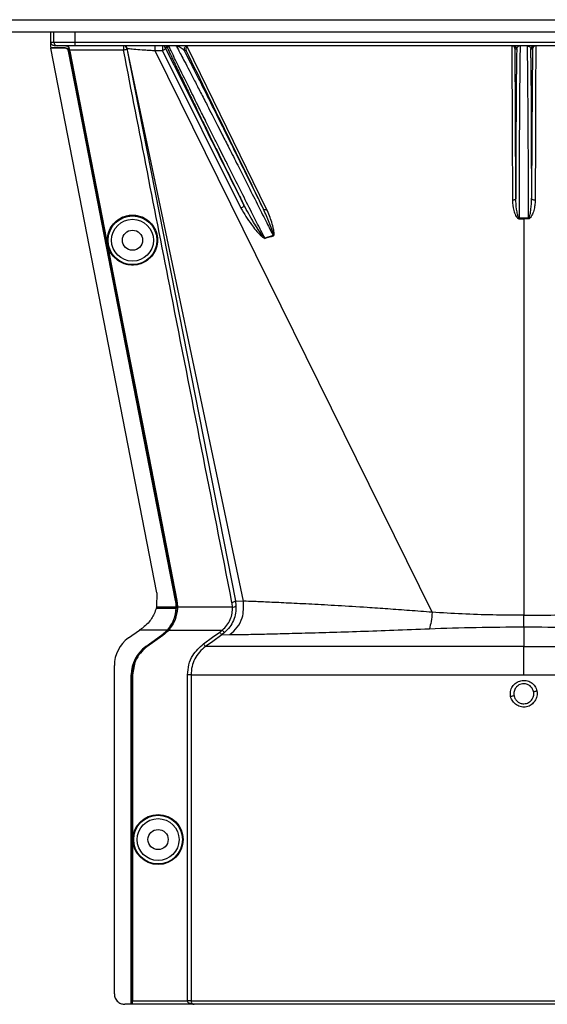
# Model space of a CAD drawing. Header units: inches. Extents: x -3977 to 448, y -4288 to 2176.
# Tile 56 of 206: x -1071 to -996, y -4288 to -4146. Entities that reach past the tile are written whole.
import ezdxf

# ---------------------------------------------------------------- set-up
doc = ezdxf.new("R2010")
doc.units = ezdxf.units.IN
doc.header["$MEASUREMENT"] = 0

msp = doc.modelspace()

# ---------------------------------------------------------------- linework, layer by layer
at = {"color": 7, "linetype": 'Continuous', "lineweight": 25}
for p, q in [((-1533.978, -4146.005), (-251.478, -4146.005)), ((-1533.978, -4147.755), (-251.478, -4147.755))]:
    msp.add_line(p, q, dxfattribs=at)
at = {"color": 1, "linetype": 'Continuous', "lineweight": 25}
for p, q in [((-1066.978, -4148.943), (-1066.978, -4147.755)), ((-1066.549, -4149.255), (-1066.549, -4147.755)), ((-1063.549, -4147.755), (-1063.549, -4149.255)), ((-1067, -4150.099), (-1066.964, -4150.055)), ((-1051.743, -4228.497), (-1067, -4150.099)), ((-1064.969, -4150.099), (-1067, -4150.099)), ((-1066.978, -4149.255), (-1066.549, -4149.255)), ((-1064.946, -4150.055), (-1066.964, -4150.055)), ((-1066.549, -4149.255), (-1063.549, -4149.255)), ((-1066.049, -4149.755), (-1066.478, -4149.755)), ((-1063.549, -4149.755), (-1066.049, -4149.755)), ((-1064.969, -4150.099), (-1064.946, -4150.055)), ((-1064.46, -4150.457), (-1064.483, -4150.501)), ((-1064.354, -4150.159), (-1064.4, -4150.159)), ((-1056.54, -4150.413), (-1064.305, -4150.413)), ((-1063.549, -4149.255), (-934.407, -4149.255)), ((-1063.549, -4149.255), (-1063.549, -4149.755)), ((-934.407, -4149.755), (-1063.549, -4149.755)), ((-1056.54, -4149.755), (-1056.54, -4150.413)), ((-1056.049, -4150.159), (-1040.46, -4229.676)), ((-1039.275, -4229.727), (-1056.015, -4150.152)), ((-1050.244, -4150.034), (-1050.511, -4150.034)), ((-1050.244, -4150.034), (-1050.052, -4149.79)), ((-1035.961, -4173.283), (-1047.389, -4149.863)), ((-999.99, -4150.255), (-1000.215, -4150.255)), ((-997.74, -4150.255), (-997.965, -4150.255)), ((-1064.447, -4150.525), (-1064.329, -4150.525)), ((-1064.285, -4150.517), (-1064.329, -4150.525)), ((-1012.158, -4231.32), (-1051.974, -4150.486)), ((-1050.959, -4150.486), (-1039.666, -4173.152)), ((-1047.534, -4150.476), (-1047.773, -4150.476)), ((-999.609, -4174.579), (-999.614, -4169.755)), ((-998.342, -4169.755), (-998.347, -4174.579)), ((-1059.624, -4174.459), (-1059.667, -4174.467)), ((-998.978, -4174.697), (-998.978, -4174.578)), ((-998.978, -4174.697), (-998.978, -4231.754)), ((-1035.022, -4177.084), (-1036.227, -4177.448)), ((-1058.069, -4182.448), (-1058.112, -4182.456)), ((-1051.744, -4228.497), (-1051.791, -4230.537)), ((-1049.085, -4229.625), (-1049.055, -4229.619)), ((-1048.892, -4229.617), (-1048.935, -4229.625)), ((-1040.46, -4229.676), (-1040.373, -4230.385)), ((-1040.46, -4229.676), (-1039.275, -4229.727)), ((-1051.835, -4230.715), (-1051.423, -4230.715)), ((-1051.791, -4230.537), (-1051.796, -4230.557)), ((-1051.796, -4230.557), (-1051.454, -4230.557)), ((-1051.454, -4230.557), (-1048.993, -4230.557)), ((-1051.423, -4230.715), (-1048.995, -4230.715)), ((-1048.964, -4230.715), (-1048.962, -4230.557)), ((-1048.845, -4230.715), (-1048.964, -4230.715)), ((-1048.801, -4230.717), (-1048.845, -4230.715)), ((-1048.799, -4230.557), (-1040.872, -4230.557)), ((-1050.097, -4233.879), (-1049.234, -4232.395)), ((-998.978, -4233.422), (-998.978, -4231.754)), ((-1055.833, -4235.018), (-1054.25, -4233.879)), ((-1050.247, -4233.879), (-1054.25, -4233.879)), ((-1050.247, -4233.879), (-1050.224, -4233.899)), ((-1050.206, -4233.879), (-1050.097, -4233.879)), ((-1050.064, -4233.908), (-1050.097, -4233.879)), ((-1050.039, -4233.879), (-1042.335, -4233.879)), ((-1042.003, -4234.252), (-1042.335, -4233.879)), ((-998.978, -4233.422), (-998.978, -4236.259)), ((-1053.347, -4236.259), (-1051.066, -4234.618)), ((-1053.329, -4236.284), (-1051.048, -4234.643)), ((-1053.197, -4236.259), (-1050.916, -4234.618)), ((-1050.89, -4234.653), (-1053.171, -4236.294)), ((-1051.048, -4234.643), (-1051.066, -4234.618)), ((-1050.89, -4234.653), (-1050.916, -4234.618)), ((-1042.003, -4234.252), (-1042.412, -4234.58)), ((-1042.412, -4234.58), (-1041.241, -4234.537)), ((-1053.347, -4236.259), (-1053.329, -4236.284)), ((-1053.171, -4236.294), (-1053.197, -4236.259)), ((-998.978, -4240.318), (-998.978, -4236.259)), ((-1057.867, -4286.256), (-1057.867, -4238.987)), ((-1055.427, -4287.756), (-1055.427, -4240.318)), ((-1055.396, -4240.318), (-1055.427, -4240.318)), ((-1055.396, -4287.756), (-1055.396, -4240.318)), ((-1055.277, -4287.756), (-1055.277, -4240.318)), ((-1055.277, -4240.318), (-1055.233, -4240.318)), ((-1055.233, -4240.318), (-1055.233, -4287.256)), ((-1047.335, -4287.256), (-1047.335, -4240.318)), ((-1046.836, -4240.318), (-1046.836, -4287.256)), ((-1055.427, -4287.756), (-1056.367, -4287.756)), ((-1055.396, -4287.756), (-1055.427, -4287.756)), ((-1055.277, -4287.756), (-1055.396, -4287.756)), ((-1055.277, -4287.756), (-1055.242, -4287.756)), ((-1046.386, -4287.756), (-1055.242, -4287.756)), ((-1055.233, -4287.256), (-1047.335, -4287.256)), ((-1046.836, -4287.256), (-1047.335, -4287.256)), ((-1046.836, -4287.256), (-951.119, -4287.256)), ((-951.619, -4287.756), (-1046.386, -4287.756))]:
    msp.add_line(p, q, dxfattribs=at)
at = {"color": 1, "linetype": 'Continuous', "lineweight": 25, "flags": 128}
for points in [[(-1064.305, -4150.413), (-1064.294, -4150.471), (-1064.285, -4150.517)], [(-1056.049, -4150.159), (-1056.054, -4150.192), (-1056.078, -4150.227), (-1056.121, -4150.264), (-1056.182, -4150.3), (-1056.258, -4150.335), (-1056.345, -4150.366), (-1056.441, -4150.392), (-1056.54, -4150.413)], [(-1000.719, -4149.755), (-1000.659, -4162.213), (-1000.613, -4172.001)], [(-1000.113, -4171.762), (-1000.17, -4159.718), (-1000.215, -4150.255)], [(-997.74, -4150.255), (-997.798, -4162.299), (-997.843, -4171.762)], [(-997.237, -4149.755), (-997.269, -4156.493), (-997.299, -4162.835), (-997.343, -4172.001)], [(-1049.085, -4229.625), (-1057.706, -4185.315), (-1064.483, -4150.501)], [(-1049.055, -4229.619), (-1057.672, -4185.326), (-1064.447, -4150.525)], [(-1059.667, -4174.467), (-1062.277, -4161.06), (-1064.329, -4150.525)], [(-1064.285, -4150.517), (-1061.674, -4163.924), (-1059.624, -4174.459)], [(-1050.959, -4150.486), (-1051.527, -4150.486), (-1051.778, -4150.486), (-1051.888, -4150.486), (-1051.936, -4150.486), (-1051.957, -4150.486), (-1051.967, -4150.486), (-1051.971, -4150.486), (-1051.973, -4150.486), (-1051.974, -4150.486), (-1051.974, -4150.486), (-1051.974, -4150.486)], [(-1039.23, -4172.704), (-1039.221, -4172.75), (-1039.233, -4172.805), (-1039.267, -4172.866), (-1039.32, -4172.929), (-1039.391, -4172.993), (-1039.474, -4173.053), (-1039.568, -4173.106), (-1039.666, -4173.152)], [(-1000.113, -4171.762), (-1000.123, -4171.809), (-1000.152, -4171.853), (-1000.199, -4171.895), (-1000.261, -4171.931), (-1000.336, -4171.96), (-1000.422, -4171.983), (-1000.516, -4171.996), (-1000.613, -4172.001)], [(-997.343, -4172.001), (-997.44, -4171.996), (-997.533, -4171.983), (-997.619, -4171.96), (-997.695, -4171.931), (-997.757, -4171.895), (-997.804, -4171.853), (-997.832, -4171.809), (-997.843, -4171.762)], [(-1058.112, -4182.456), (-1058.983, -4177.983), (-1059.667, -4174.467)], [(-1059.624, -4174.459), (-1058.753, -4178.933), (-1058.069, -4182.448)], [(-1036.42, -4173.275), (-1036.397, -4173.304), (-1036.361, -4173.326), (-1036.313, -4173.34), (-1036.256, -4173.346), (-1036.189, -4173.342), (-1036.117, -4173.331), (-1036.04, -4173.311), (-1035.961, -4173.283)], [(-999.609, -4174.579), (-999.609, -4174.594), (-999.609, -4174.609), (-999.609, -4174.624), (-999.609, -4174.639), (-999.609, -4174.654), (-999.609, -4174.669), (-999.609, -4174.683), (-999.609, -4174.697)], [(-998.347, -4174.697), (-998.347, -4174.683), (-998.347, -4174.669), (-998.347, -4174.654), (-998.347, -4174.639), (-998.347, -4174.624), (-998.347, -4174.609), (-998.347, -4174.594), (-998.347, -4174.579)], [(-1048.935, -4229.625), (-1050.241, -4222.912), (-1051.33, -4217.312), (-1052.203, -4212.825), (-1052.716, -4210.19), (-1053.106, -4208.181), (-1053.376, -4206.798), (-1053.497, -4206.171), (-1053.517, -4206.069), (-1053.521, -4206.047), (-1053.522, -4206.042), (-1053.523, -4206.041), (-1053.523, -4206.041), (-1053.523, -4206.041), (-1053.523, -4206.041), (-1053.523, -4206.042), (-1053.523, -4206.042), (-1053.523, -4206.042), (-1053.523, -4206.041), (-1053.523, -4206.041), (-1053.523, -4206.04), (-1058.112, -4182.456)], [(-1058.069, -4182.448), (-1052.929, -4208.862), (-1048.892, -4229.617)], [(-1048.993, -4230.557), (-1048.976, -4230.557), (-1048.962, -4230.557)], [(-1045.043, -4235.853), (-1043.733, -4234.913), (-1042.703, -4234.174)], [(-1042.412, -4234.58), (-1043.705, -4235.508), (-1044.751, -4236.259)]]:
    msp.add_lwpolyline(points, dxfattribs=at)
at = {"color": 1, "linetype": 'Continuous', "lineweight": 25}
for centre, radius in [((-1055.257, -4177.755), 3.509), ((-1055.257, -4177.755), 3.012), ((-1055.257, -4177.755), 1.45), ((-1051.577, -4264.037), 3.605), ((-1051.577, -4264.037), 3.509), ((-1051.577, -4264.037), 3.012), ((-1051.577, -4264.037), 1.45)]:
    msp.add_circle(centre, radius, dxfattribs=at)
for centre, radius, start, end in [((-1066.049, -4149.255), 0.5, 179.99961, 269.99961), ((-1056.54, -4150.255), 0.5, 11.04681, 89.99999), ((-1056.504, -4150.255), 0.5, 11.83666, 89.99987), ((-1137.98, -4150.242), 86.006, 359.83787, 0.32474), ((-1050.96, -4150.255), 0.5, 26.22003, 89.9994), ((-1050.693, -4150.255), 0.5, 26.22003, 89.9994), ((-1047.325, -4150.255), 0.5, 90.00215, 206.22215), ((-1000.49, -4150.255), 0.5, 359.99891, 89.99891), ((-997.465, -4150.255), 0.5, 90.00109, 180.00109), ((-1031.232, -4175.962), 3.952, 196.4795, 197.15605), ((-1033.568, -4176.373), 2.868, 202.02204, 202.7694), ((-1040.798, -4229.962), 0.599, 262.9578, 315.17479), ((-1052.977, -4238.987), 4.89, 125.73216, 180), ((-1050.427, -4240.318), 5, 125.73216, 180), ((-995.29, -4269.019), 26.168, 101.21699, 102.30669), ((-1002.665, -4217.072), 26.17, 281.2161, 282.30574)]:
    msp.add_arc(centre, radius, start, end, dxfattribs=at)
msp.add_ellipse((-1048.949, -4232.107), major_axis=(0.033, 4.773), ratio=0.0122176, start_param=1.2402323, end_param=1.2750713, dxfattribs=at)
for points, knots in [([(-1066.979, -4149.975), (-1066.979, -4149.784), (-1066.979, -4149.442), (-1066.978, -4149.096), (-1066.978, -4148.943)], [0, 0, 0, 0, 0.5600002, 1, 1, 1, 1]), ([(-1066.978, -4149.255), (-1066.978, -4149.197), (-1066.978, -4149.093), (-1066.978, -4148.989), (-1066.978, -4148.943)], [0, 0, 0, 0, 0.56, 1, 1, 1, 1]), ([(-1066.964, -4150.055), (-1066.967, -4150.04), (-1066.972, -4150.014), (-1066.977, -4149.987), (-1066.979, -4149.975)], [0, 0, 0, 0, 0.5600503, 1, 1, 1, 1]), ([(-1066.478, -4149.755), (-1066.544, -4149.747), (-1066.675, -4149.732), (-1066.84, -4149.616), (-1066.956, -4149.452), (-1066.971, -4149.32), (-1066.978, -4149.255)], [0, 0, 0, 0, 0.2496967, 0.4995665, 0.7494688, 1, 1, 1, 1]), ([(-1064.483, -4150.501), (-1064.499, -4150.448), (-1064.531, -4150.341), (-1064.644, -4150.21), (-1064.794, -4150.117), (-1064.911, -4150.105), (-1064.969, -4150.099)], [0, 0, 0, 0, 0.2502285, 0.5002059, 0.7500489, 1, 1, 1, 1]), ([(-1064.946, -4150.055), (-1064.889, -4150.061), (-1064.773, -4150.073), (-1064.622, -4150.165), (-1064.508, -4150.296), (-1064.476, -4150.403), (-1064.46, -4150.457)], [0, 0, 0, 0, 0.2497249, 0.4995328, 0.7494538, 1, 1, 1, 1]), ([(-1064.4, -4150.159), (-1064.416, -4150.104), (-1064.449, -4149.995), (-1064.564, -4149.864), (-1064.716, -4149.772), (-1064.832, -4149.761), (-1064.889, -4149.755)], [0, 0, 0, 0, 0.2501622, 0.5001995, 0.7502187, 1, 1, 1, 1]), ([(-1064.833, -4149.755), (-1064.775, -4149.761), (-1064.677, -4149.771), (-1064.531, -4149.851), (-1064.435, -4149.953), (-1064.376, -4150.069), (-1064.361, -4150.13), (-1064.354, -4150.159)], [0, 0, 0, 0, 0.2952655, 0.499489, 0.7741461, 0.8923526, 1, 1, 1, 1]), ([(-1064.447, -4150.525), (-1064.45, -4150.512), (-1064.454, -4150.49), (-1064.458, -4150.467), (-1064.46, -4150.457)], [0, 0, 0, 0, 0.559863, 1, 1, 1, 1]), ([(-1064.329, -4150.525), (-1064.342, -4150.457), (-1064.365, -4150.336), (-1064.389, -4150.213), (-1064.4, -4150.159)], [0, 0, 0, 0, 0.5599999, 1, 1, 1, 1]), ([(-1040.951, -4229.919), (-1043.869, -4215.079), (-1049.079, -4188.58), (-1054.26, -4162.075), (-1056.54, -4150.413)], [0, 0, 0, 0, 0.56, 1, 1, 1, 1]), ([(-1056.015, -4150.152), (-1056.024, -4150.154), (-1056.041, -4150.157), (-1056.047, -4150.158), (-1056.049, -4150.159)], [0, 0, 0, 0, 0.56, 1, 1, 1, 1]), ([(-1051.974, -4150.485), (-1052.238, -4150.472), (-1052.765, -4150.445), (-1053.762, -4150.38), (-1054.861, -4150.294), (-1055.617, -4150.221), (-1055.959, -4150.176), (-1055.996, -4150.16), (-1056.015, -4150.152)], [0, 0, 0, 0, 0.1258133, 0.2512249, 0.5016288, 0.7514924, 0.8762858, 1, 1, 1, 1]), ([(-1050.96, -4149.755), (-1050.96, -4149.762), (-1050.959, -4149.777), (-1050.959, -4149.893), (-1050.959, -4150.058), (-1050.959, -4150.189), (-1050.959, -4150.255)], [0, 0, 0, 0, 0.25000021, 0.50000033, 0.75000029, 1, 1, 1, 1]), ([(-1050.511, -4150.034), (-1050.506, -4150.055), (-1050.495, -4150.101), (-1050.54, -4150.194), (-1050.638, -4150.301), (-1050.786, -4150.409), (-1050.903, -4150.461), (-1050.959, -4150.486)], [0, 0, 0, 0, 0.174139, 0.3653965, 0.5645532, 0.7930759, 1, 1, 1, 1]), ([(-1050.959, -4150.255), (-1050.959, -4150.295), (-1050.959, -4150.375), (-1050.959, -4150.449), (-1050.959, -4150.486)], [0, 0, 0, 0, 0.4999999, 1, 1, 1, 1]), ([(-1039.23, -4172.704), (-1041.335, -4168.472), (-1045.095, -4160.917), (-1048.856, -4153.359), (-1050.511, -4150.034)], [0, 0, 0, 0, 0.56, 1, 1, 1, 1]), ([(-1050.244, -4150.034), (-1050.227, -4150.071), (-1050.172, -4150.193), (-1050.035, -4150.492), (-1049.861, -4150.865), (-1049.712, -4151.183), (-1049.653, -4151.309), (-1049.627, -4151.363), (-1049.608, -4151.403), (-1049.556, -4151.513), (-1049.369, -4151.909), (-1049.029, -4152.623), (-1048.576, -4153.572), (-1048.139, -4154.479), (-1047.714, -4155.361), (-1047.258, -4156.305), (-1046.772, -4157.308), (-1046.072, -4158.751), (-1045.19, -4160.562), (-1044.081, -4162.835), (-1042.901, -4165.243), (-1041.609, -4167.875), (-1040.358, -4170.418), (-1039.572, -4172.009), (-1039.23, -4172.704)], [0, 0, 0, 0, 0.014757, 0.0478881, 0.09956, 0.1174896, 0.124602, 0.1285799, 0.1298545, 0.1335764, 0.1531742, 0.2152126, 0.2706344, 0.3126993, 0.3548663, 0.397643, 0.4410421, 0.4847167, 0.576174, 0.6525939, 0.7371538, 0.8343324, 0.9277268, 1, 1, 1, 1]), ([(-1036.227, -4177.448), (-1036.519, -4176.876), (-1037.195, -4175.554), (-1038.382, -4173.22), (-1039.779, -4170.443), (-1041.064, -4167.894), (-1042.072, -4165.889), (-1042.827, -4164.391), (-1043.698, -4162.655), (-1044.674, -4160.704), (-1045.621, -4158.81), (-1046.39, -4157.262), (-1047.024, -4155.981), (-1047.943, -4154.12), (-1048.792, -4152.399), (-1049.442, -4151.05), (-1049.922, -4150.033), (-1049.984, -4149.866), (-1050.025, -4149.755)], [0, 0, 0, 0, 0.0484054, 0.1119338, 0.1905795, 0.2707414, 0.315036, 0.3521903, 0.39301, 0.4589582, 0.5187112, 0.5631748, 0.6062307, 0.647906, 0.7647021, 0.8250791, 0.8843307, 1, 1, 1, 1]), ([(-1049.005, -4149.755), (-1048.933, -4149.864), (-1048.824, -4150.03), (-1048.294, -4151.022), (-1047.773, -4152.011), (-1047.116, -4153.267), (-1046.342, -4154.765), (-1045.467, -4156.465), (-1044.611, -4158.131), (-1043.792, -4159.735), (-1043.067, -4161.158), (-1042.262, -4162.741), (-1041.291, -4164.637), (-1040.033, -4167.125), (-1038.605, -4169.957), (-1037.208, -4172.74), (-1036.019, -4175.103), (-1035.329, -4176.474), (-1035.022, -4177.084)], [0, 0, 0, 0, 0.1159256, 0.1754976, 0.2335851, 0.2933115, 0.3557569, 0.4161326, 0.476685, 0.5197234, 0.5649044, 0.6032715, 0.6563301, 0.724324, 0.8067794, 0.8840466, 0.9484539, 1, 1, 1, 1]), ([(-1048.853, -4149.803), (-1048.703, -4149.831), (-1048.358, -4149.897), (-1047.984, -4150.267), (-1047.773, -4150.476)], [0, 0, 0, 0, 0.4352329, 1, 1, 1, 1]), ([(-1047.389, -4149.863), (-1047.411, -4149.883), (-1047.458, -4149.924), (-1047.533, -4150.029), (-1047.607, -4150.233), (-1047.563, -4150.378), (-1047.534, -4150.476)], [0, 0, 0, 0, 0.0912546, 0.1969228, 0.4606851, 1, 1, 1, 1]), ([(-1000.215, -4150.255), (-1000.232, -4150.154), (-1000.258, -4150), (-1000.426, -4149.838), (-1000.562, -4149.777), (-1000.652, -4149.758), (-1000.697, -4149.756), (-1000.719, -4149.755)], [0, 0, 0, 0, 0.49845834, 0.75756171, 0.88541934, 0.9445617, 1, 1, 1, 1]), ([(-999.99, -4150.255), (-999.996, -4150.491), (-1000.004, -4150.806), (-1000.012, -4151.242), (-1000.015, -4151.402), (-1000.016, -4151.466), (-1000.016, -4151.498), (-1000.019, -4151.643), (-1000.023, -4151.923), (-1000.03, -4152.364), (-1000.036, -4152.836), (-1000.043, -4153.362), (-1000.05, -4154.066), (-1000.06, -4155.019), (-1000.069, -4156.166), (-1000.078, -4157.355), (-1000.086, -4158.767), (-1000.094, -4160.364), (-1000.102, -4162.231), (-1000.107, -4163.897), (-1000.111, -4165.731), (-1000.113, -4167.674), (-1000.114, -4169.775), (-1000.114, -4171.143), (-1000.113, -4171.762)], [0, 0, 0, 0, 0.0761575, 0.1016284, 0.111208, 0.1152086, 0.1170115, 0.118683, 0.1496828, 0.1806763, 0.2116646, 0.2426482, 0.2783383, 0.3345591, 0.3970675, 0.4493277, 0.5000567, 0.5835179, 0.647969, 0.7209432, 0.7733906, 0.8519719, 0.9329312, 1, 1, 1, 1]), ([(-999.99, -4150.255), (-999.98, -4150.195), (-999.953, -4150.04), (-999.815, -4149.871), (-999.684, -4149.812), (-999.625, -4149.786)], [0, 0, 0, 0, 0.2587254, 0.6664613, 1, 1, 1, 1]), ([(-999.614, -4169.755), (-999.607, -4168.446), (-999.592, -4165.828), (-999.569, -4162.052), (-999.547, -4158.572), (-999.525, -4155.522), (-999.502, -4153.015), (-999.48, -4151.171), (-999.459, -4150.028), (-999.445, -4149.883), (-999.439, -4149.817)], [0, 0, 0, 0, 0.1275781, 0.2551562, 0.3827344, 0.5103125, 0.6378906, 0.7654687, 0.8930469, 1, 1, 1, 1]), ([(-998.521, -4149.755), (-998.393, -4149.776), (-998.263, -4149.797), (-998.144, -4149.891), (-998.095, -4149.937), (-998.039, -4150.013), (-997.984, -4150.128), (-997.973, -4150.206), (-997.965, -4150.255)], [0, 0, 0, 0, 0.50004767, 0.50720093, 0.57014383, 0.74996458, 0.84220889, 1, 1, 1, 1]), ([(-997.843, -4171.762), (-997.842, -4171.494), (-997.842, -4170.953), (-997.842, -4170.135), (-997.842, -4169.305), (-997.842, -4167.994), (-997.844, -4166.722), (-997.845, -4165.658), (-997.846, -4165.304), (-997.846, -4165.171), (-997.846, -4165.109), (-997.847, -4164.696), (-997.849, -4163.921), (-997.852, -4162.797), (-997.856, -4161.827), (-997.859, -4160.871), (-997.864, -4159.8), (-997.871, -4158.418), (-997.881, -4156.862), (-997.893, -4155.317), (-997.906, -4153.969), (-997.919, -4152.891), (-997.93, -4152.08), (-997.94, -4151.463), (-997.951, -4150.833), (-997.96, -4150.482), (-997.965, -4150.255)], [0, 0, 0, 0, 0.0291029, 0.0585874, 0.0884534, 0.1187003, 0.200319, 0.226391, 0.2357378, 0.2394886, 0.2411333, 0.2426244, 0.2852067, 0.3277793, 0.3703436, 0.3976809, 0.440912, 0.5000321, 0.5714647, 0.6482835, 0.7232604, 0.7871381, 0.8416752, 0.8865609, 0.9267815, 1, 1, 1, 1]), ([(-997.237, -4149.755), (-997.255, -4149.755), (-997.292, -4149.757), (-997.369, -4149.771), (-997.464, -4149.806), (-997.564, -4149.872), (-997.702, -4150.019), (-997.724, -4150.153), (-997.74, -4150.255)], [0, 0, 0, 0, 0.0458089, 0.0943591, 0.2045802, 0.3389168, 0.5017016, 1, 1, 1, 1]), ([(-1036.42, -4173.275), (-1036.899, -4172.301), (-1037.924, -4170.213), (-1039.459, -4167.1), (-1040.941, -4164.103), (-1042.434, -4161.093), (-1043.901, -4158.147), (-1045.161, -4155.629), (-1046.228, -4153.508), (-1047.101, -4151.783), (-1047.562, -4150.887), (-1047.773, -4150.476)], [0, 0, 0, 0, 0.1075139, 0.2303747, 0.3399795, 0.4407806, 0.5761129, 0.698189, 0.7797257, 0.8989882, 1, 1, 1, 1]), ([(-1047.534, -4150.476), (-1045.459, -4154.733), (-1041.753, -4162.334), (-1038.05, -4169.932), (-1036.42, -4173.275)], [0, 0, 0, 0, 0.56, 1, 1, 1, 1]), ([(-1039.666, -4173.152), (-1039.183, -4173.943), (-1038.35, -4175.308), (-1037.218, -4176.697), (-1036.544, -4177.323), (-1036.332, -4177.453), (-1036.254, -4177.482), (-1036.227, -4177.485), (-1036.217, -4177.483), (-1036.213, -4177.483)], [0, 0, 0, 0, 0.5029861, 0.8674561, 0.9562554, 0.986531, 0.994753, 0.9981691, 1, 1, 1, 1]), ([(-1036.227, -4177.448), (-1036.229, -4177.448), (-1036.233, -4177.449), (-1036.243, -4177.449), (-1036.26, -4177.444), (-1036.345, -4177.384), (-1036.445, -4177.252), (-1036.615, -4177.032), (-1036.856, -4176.687), (-1037.275, -4176.059), (-1038.123, -4174.736), (-1038.775, -4173.539), (-1039.23, -4172.704)], [0, 0, 0, 0, 0.0010741, 0.0021709, 0.0045573, 0.0104098, 0.0556879, 0.0929528, 0.1604429, 0.2818086, 0.4986546, 1, 1, 1, 1]), ([(-1000.613, -4172.001), (-1000.573, -4172.492), (-1000.514, -4173.231), (-1000.225, -4174.066), (-999.996, -4174.447), (-999.817, -4174.651), (-999.677, -4174.682), (-999.609, -4174.697)], [0, 0, 0, 0, 0.4983599, 0.7494053, 0.8749278, 0.9384803, 1, 1, 1, 1]), ([(-999.609, -4174.579), (-999.618, -4174.578), (-999.637, -4174.576), (-999.673, -4174.554), (-999.805, -4174.39), (-999.899, -4173.94), (-1000.07, -4173.036), (-1000.096, -4172.272), (-1000.113, -4171.762)], [0, 0, 0, 0, 0.0089156, 0.0183587, 0.040761, 0.2203798, 0.4805661, 1, 1, 1, 1]), ([(-998.347, -4174.579), (-998.338, -4174.578), (-998.319, -4174.576), (-998.282, -4174.554), (-998.226, -4174.486), (-998.148, -4174.303), (-998.035, -4173.894), (-997.893, -4173.03), (-997.863, -4172.27), (-997.843, -4171.763)], [0, 0, 0, 0, 0.0089627, 0.0184522, 0.040975, 0.0975574, 0.2215224, 0.4810232, 1, 1, 1, 1]), ([(-997.343, -4172.001), (-997.354, -4172.248), (-997.375, -4172.74), (-997.506, -4173.355), (-997.653, -4173.831), (-997.799, -4174.178), (-997.947, -4174.435), (-998.098, -4174.596), (-998.211, -4174.678), (-998.302, -4174.691), (-998.347, -4174.697)], [0, 0, 0, 0, 0.24942577, 0.49814651, 0.63131575, 0.74845402, 0.87381239, 0.91911672, 0.9603769, 1, 1, 1, 1]), ([(-1055.257, -4181.338), (-1055.475, -4181.327), (-1055.951, -4181.301), (-1056.699, -4181.071), (-1057.485, -4180.623), (-1058.21, -4179.894), (-1058.734, -4178.899), (-1058.928, -4177.734), (-1058.734, -4176.569), (-1058.21, -4175.574), (-1057.485, -4174.845), (-1056.699, -4174.397), (-1055.951, -4174.166), (-1055.475, -4174.141), (-1055.257, -4174.13)], [0, 0, 0, 0, 0.0563094, 0.122835, 0.200993, 0.2913236, 0.3924071, 0.5, 0.6075929, 0.7086764, 0.799007, 0.877165, 0.9436906, 1, 1, 1, 1]), ([(-1055.257, -4174.13), (-1055.04, -4174.141), (-1054.564, -4174.166), (-1053.816, -4174.397), (-1053.03, -4174.845), (-1052.305, -4175.574), (-1051.781, -4176.569), (-1051.587, -4177.734), (-1051.781, -4178.899), (-1052.305, -4179.894), (-1053.03, -4180.623), (-1053.816, -4181.071), (-1054.564, -4181.301), (-1055.04, -4181.327), (-1055.257, -4181.338)], [0, 0, 0, 0, 0.0563094, 0.122835, 0.200993, 0.2913236, 0.3924071, 0.5, 0.6075929, 0.7086764, 0.799007, 0.877165, 0.9436906, 1, 1, 1, 1]), ([(-1035.022, -4177.084), (-1035.019, -4177.083), (-1035.013, -4177.082), (-1035.006, -4177.077), (-1035, -4177.071), (-1034.99, -4177.052), (-1034.985, -4176.992), (-1035.007, -4176.856), (-1035.078, -4176.572), (-1035.265, -4176.004), (-1035.686, -4174.872), (-1036.127, -4173.913), (-1036.42, -4173.276)], [0, 0, 0, 0, 0.0020234, 0.0039613, 0.0059873, 0.008217, 0.0197297, 0.050125, 0.1118242, 0.2383477, 0.493618, 1, 1, 1, 1]), ([(-1035.009, -4177.128), (-1034.987, -4177.119), (-1034.944, -4177.1), (-1034.902, -4177.018), (-1034.887, -4176.869), (-1034.894, -4176.572), (-1034.998, -4175.99), (-1035.29, -4174.846), (-1035.693, -4173.908), (-1035.961, -4173.283)], [0, 0, 0, 0, 0.0152758, 0.0305323, 0.0634754, 0.1262277, 0.2512207, 0.5011926, 1, 1, 1, 1]), ([(-998.978, -4174.578), (-999.096, -4174.578), (-999.306, -4174.578), (-999.516, -4174.578), (-999.609, -4174.579)], [0, 0, 0, 0, 0.55999998, 1, 1, 1, 1]), ([(-999.609, -4174.697), (-999.491, -4174.697), (-999.281, -4174.697), (-999.07, -4174.697), (-998.978, -4174.697)], [0, 0, 0, 0, 0.56, 1, 1, 1, 1]), ([(-998.347, -4174.579), (-998.465, -4174.578), (-998.675, -4174.578), (-998.885, -4174.578), (-998.978, -4174.578)], [0, 0, 0, 0, 0.56, 1, 1, 1, 1]), ([(-998.347, -4174.697), (-998.465, -4174.697), (-998.675, -4174.697), (-998.885, -4174.697), (-998.978, -4174.697)], [0, 0, 0, 0, 0.5599984, 1, 1, 1, 1]), ([(-1036.213, -4177.483), (-1035.99, -4177.41), (-1035.593, -4177.281), (-1035.187, -4177.175), (-1035.009, -4177.128)], [0, 0, 0, 0, 0.5599586, 1, 1, 1, 1]), ([(-1049.085, -4229.625), (-1049.057, -4229.798), (-1049.005, -4230.107), (-1048.997, -4230.419), (-1048.993, -4230.557)], [0, 0, 0, 0, 0.5598333, 1, 1, 1, 1]), ([(-1048.962, -4230.557), (-1048.968, -4230.381), (-1048.978, -4230.066), (-1049.032, -4229.755), (-1049.055, -4229.619)], [0, 0, 0, 0, 0.56005465, 1, 1, 1, 1]), ([(-1048.845, -4230.715), (-1048.846, -4230.51), (-1048.847, -4230.145), (-1048.909, -4229.784), (-1048.935, -4229.625)], [0, 0, 0, 0, 0.5600766, 1, 1, 1, 1]), ([(-1048.892, -4229.617), (-1048.863, -4229.791), (-1048.811, -4230.103), (-1048.803, -4230.418), (-1048.799, -4230.557)], [0, 0, 0, 0, 0.5599609, 1, 1, 1, 1]), ([(-1041.241, -4234.537), (-1040.87, -4234.207), (-1040.116, -4233.534), (-1039.253, -4231.873), (-1039.267, -4230.535), (-1039.275, -4229.727)], [0, 0, 0, 0, 0.2761786, 0.5629357, 1, 1, 1, 1]), ([(-1040.46, -4229.676), (-1040.469, -4229.7), (-1040.489, -4229.749), (-1040.622, -4229.825), (-1040.786, -4229.885), (-1040.898, -4229.908), (-1040.951, -4229.919)], [0, 0, 0, 0, 0.2704256, 0.5623869, 0.7895723, 1, 1, 1, 1]), ([(-1012.158, -4231.32), (-1013.249, -4231.235), (-1015.416, -4231.066), (-1018.534, -4230.836), (-1022.021, -4230.599), (-1025.753, -4230.37), (-1029.545, -4230.163), (-1032.856, -4229.995), (-1035.627, -4229.866), (-1037.861, -4229.767), (-1038.803, -4229.74), (-1039.275, -4229.727)], [0, 0, 0, 0, 0.084405, 0.167683, 0.2508255, 0.3762115, 0.5005933, 0.6255551, 0.7504676, 0.8747621, 1, 1, 1, 1]), ([(-1051.835, -4230.715), (-1051.925, -4230.992), (-1052.173, -4231.761), (-1052.839, -4232.772), (-1053.521, -4233.329), (-1053.789, -4233.547)], [0, 0, 0, 0, 0.2548715, 0.7080318, 1, 1, 1, 1]), ([(-1051.829, -4230.693), (-1051.831, -4230.697), (-1051.832, -4230.705), (-1051.834, -4230.712), (-1051.835, -4230.715)], [0, 0, 0, 0, 0.56, 1, 1, 1, 1]), ([(-1051.796, -4230.557), (-1051.802, -4230.582), (-1051.813, -4230.628), (-1051.825, -4230.673), (-1051.829, -4230.693)], [0, 0, 0, 0, 0.5599961, 1, 1, 1, 1]), ([(-1048.995, -4230.715), (-1049.017, -4230.997), (-1049.061, -4231.561), (-1049.317, -4232.396), (-1049.698, -4233.19), (-1050.064, -4233.65), (-1050.247, -4233.879)], [0, 0, 0, 0, 0.2500257, 0.5001914, 0.7501772, 1, 1, 1, 1]), ([(-1050.206, -4233.879), (-1049.858, -4233.394), (-1049.162, -4232.427), (-1049.03, -4231.285), (-1048.964, -4230.715)], [0, 0, 0, 0, 0.5013928, 1, 1, 1, 1]), ([(-1048.801, -4230.717), (-1048.868, -4231.288), (-1049.001, -4232.431), (-1049.693, -4233.396), (-1050.039, -4233.879)], [0, 0, 0, 0, 0.4999469, 1, 1, 1, 1]), ([(-1048.964, -4230.715), (-1048.97, -4230.715), (-1048.98, -4230.716), (-1048.991, -4230.715), (-1048.995, -4230.715)], [0, 0, 0, 0, 0.56, 1, 1, 1, 1]), ([(-1048.799, -4230.557), (-1048.799, -4230.587), (-1048.799, -4230.64), (-1048.8, -4230.693), (-1048.801, -4230.717)], [0, 0, 0, 0, 0.5600001, 1, 1, 1, 1]), ([(-1042.335, -4233.879), (-1042.102, -4233.656), (-1041.639, -4233.21), (-1041.166, -4232.371), (-1040.881, -4231.467), (-1040.875, -4230.86), (-1040.872, -4230.557)], [0, 0, 0, 0, 0.25263713, 0.50354358, 0.75190953, 1, 1, 1, 1]), ([(-1040.373, -4230.385), (-1040.377, -4230.739), (-1040.386, -4231.446), (-1040.704, -4232.494), (-1041.227, -4233.468), (-1041.744, -4233.991), (-1042.003, -4234.252)], [0, 0, 0, 0, 0.2495808, 0.4989767, 0.7495561, 1, 1, 1, 1]), ([(-1040.872, -4230.557), (-1040.881, -4230.437), (-1040.896, -4230.223), (-1040.934, -4230.012), (-1040.951, -4229.919)], [0, 0, 0, 0, 0.5599329, 1, 1, 1, 1]), ([(-1012.158, -4231.321), (-1012.198, -4231.782), (-1012.278, -4232.706), (-1012.465, -4233.359), (-1012.558, -4233.685)], [0, 0, 0, 0, 0.4999782, 1, 1, 1, 1]), ([(-998.978, -4231.754), (-1000.465, -4231.744), (-1003.442, -4231.726), (-1007.866, -4231.584), (-1010.726, -4231.409), (-1012.158, -4231.321)], [0, 0, 0, 0, 0.3326232, 0.6656434, 1, 1, 1, 1]), ([(-998.978, -4231.754), (-997.491, -4231.744), (-994.514, -4231.726), (-990.09, -4231.584), (-987.23, -4231.409), (-985.797, -4231.321)], [0, 0, 0, 0, 0.3326232, 0.6656434, 1, 1, 1, 1]), ([(-1054.148, -4233.806), (-1054.167, -4233.82), (-1054.201, -4233.844), (-1054.235, -4233.868), (-1054.25, -4233.879)], [0, 0, 0, 0, 0.56, 1, 1, 1, 1]), ([(-1054.148, -4233.806), (-1054.081, -4233.758), (-1053.961, -4233.672), (-1053.842, -4233.585), (-1053.789, -4233.547)], [0, 0, 0, 0, 0.5599992, 1, 1, 1, 1]), ([(-1050.247, -4233.879), (-1050.389, -4234.029), (-1050.642, -4234.297), (-1050.936, -4234.52), (-1051.066, -4234.618)], [0, 0, 0, 0, 0.5600007, 1, 1, 1, 1]), ([(-1051.048, -4234.643), (-1050.883, -4234.516), (-1050.589, -4234.29), (-1050.335, -4234.019), (-1050.224, -4233.899)], [0, 0, 0, 0, 0.5599982, 1, 1, 1, 1]), ([(-1050.916, -4234.618), (-1050.752, -4234.492), (-1050.459, -4234.268), (-1050.208, -4233.998), (-1050.097, -4233.879)], [0, 0, 0, 0, 0.5598194, 1, 1, 1, 1]), ([(-1050.064, -4233.908), (-1050.207, -4234.059), (-1050.463, -4234.33), (-1050.76, -4234.555), (-1050.89, -4234.653)], [0, 0, 0, 0, 0.559821, 1, 1, 1, 1]), ([(-1050.224, -4233.899), (-1050.221, -4233.896), (-1050.215, -4233.889), (-1050.209, -4233.882), (-1050.206, -4233.879)], [0, 0, 0, 0, 0.56, 1, 1, 1, 1]), ([(-1050.064, -4233.908), (-1050.06, -4233.903), (-1050.051, -4233.893), (-1050.043, -4233.883), (-1050.039, -4233.879)], [0, 0, 0, 0, 0.56, 1, 1, 1, 1]), ([(-1042.703, -4234.174), (-1042.633, -4234.122), (-1042.506, -4234.028), (-1042.387, -4233.925), (-1042.335, -4233.879)], [0, 0, 0, 0, 0.5599594, 1, 1, 1, 1]), ([(-1041.241, -4234.537), (-1040.743, -4234.532), (-1039.753, -4234.523), (-1037.408, -4234.471), (-1034.495, -4234.402), (-1031.003, -4234.311), (-1026.994, -4234.198), (-1022.538, -4234.06), (-1017.716, -4233.893), (-1014.279, -4233.754), (-1012.558, -4233.685)], [0, 0, 0, 0, 0.1257187, 0.2502879, 0.3753933, 0.5005251, 0.6250881, 0.7505683, 0.8750215, 1, 1, 1, 1]), ([(-1012.558, -4233.685), (-1010.326, -4233.607), (-1005.865, -4233.451), (-1001.273, -4233.431), (-998.978, -4233.422)], [0, 0, 0, 0, 0.50013231, 1, 1, 1, 1]), ([(-998.978, -4233.422), (-996.683, -4233.431), (-992.091, -4233.451), (-987.629, -4233.607), (-985.398, -4233.685)], [0, 0, 0, 0, 0.4998677, 1, 1, 1, 1]), ([(-1042.412, -4234.58), (-1042.417, -4234.573), (-1042.428, -4234.557), (-1042.497, -4234.462), (-1042.593, -4234.328), (-1042.668, -4234.224), (-1042.703, -4234.174)], [0, 0, 0, 0, 0.240618, 0.5, 0.759382, 1, 1, 1, 1]), ([(-1055.277, -4240.318), (-1055.242, -4239.882), (-1055.173, -4238.999), (-1054.555, -4237.51), (-1053.709, -4236.731), (-1053.197, -4236.259)], [0, 0, 0, 0, 0.2774863, 0.5619954, 1, 1, 1, 1]), ([(-1053.171, -4236.294), (-1053.502, -4236.575), (-1054.172, -4237.142), (-1055.013, -4238.501), (-1055.15, -4239.632), (-1055.233, -4240.318)], [0, 0, 0, 0, 0.27753449, 0.56204892, 1, 1, 1, 1]), ([(-1047.335, -4240.318), (-1047.296, -4239.832), (-1047.218, -4238.861), (-1046.534, -4237.225), (-1045.608, -4236.373), (-1045.043, -4235.853)], [0, 0, 0, 0, 0.2811331, 0.5612645, 1, 1, 1, 1]), ([(-1044.751, -4236.259), (-1045.056, -4236.511), (-1045.666, -4237.015), (-1046.32, -4238.016), (-1046.755, -4239.131), (-1046.809, -4239.922), (-1046.836, -4240.318)], [0, 0, 0, 0, 0.2495121, 0.4997211, 0.7495793, 1, 1, 1, 1]), ([(-1044.751, -4236.259), (-1044.756, -4236.252), (-1044.767, -4236.237), (-1044.835, -4236.142), (-1044.932, -4236.007), (-1045.007, -4235.903), (-1045.043, -4235.853)], [0, 0, 0, 0, 0.24059382, 0.5, 0.75940618, 1, 1, 1, 1]), ([(-998.978, -4236.259), (-1000.9, -4236.259), (-1004.734, -4236.259), (-1010.401, -4236.259), (-1015.881, -4236.259), (-1021.098, -4236.259), (-1025.969, -4236.259), (-1030.413, -4236.259), (-1034.366, -4236.259), (-1037.76, -4236.259), (-1040.552, -4236.259), (-1042.674, -4236.259), (-1044.164, -4236.259), (-1044.555, -4236.259), (-1044.751, -4236.259)], [0, 0, 0, 0, 0.0835007, 0.1665231, 0.2500651, 0.3332635, 0.4163653, 0.4999954, 0.5830081, 0.6662479, 0.7498193, 0.8329143, 0.916285, 1, 1, 1, 1]), ([(-998.978, -4236.259), (-997.219, -4236.259), (-993.627, -4236.259), (-988.212, -4236.259), (-982.772, -4236.259), (-977.442, -4236.259), (-972.367, -4236.259), (-967.691, -4236.259), (-963.544, -4236.259), (-960.029, -4236.259), (-957.212, -4236.259), (-955.141, -4236.259), (-953.747, -4236.259), (-953.383, -4236.259), (-953.205, -4236.259)], [0, 0, 0, 0, 0.0764204, 0.1560238, 0.2384089, 0.3230616, 0.4093667, 0.4966296, 0.584108, 0.6710485, 0.7567251, 0.840474, 0.9217211, 1, 1, 1, 1]), ([(-1000.868, -4243.452), (-1000.893, -4243.199), (-1000.942, -4242.693), (-1000.639, -4241.97), (-1000.102, -4241.422), (-999.393, -4241.115), (-998.621, -4241.108), (-997.907, -4241.386), (-997.336, -4241.92), (-997.171, -4242.399), (-997.088, -4242.64)], [0, 0, 0, 0, 0.12513, 0.2501727, 0.3756048, 0.5001848, 0.6250973, 0.7500797, 0.8745612, 1, 1, 1, 1]), ([(-998.978, -4241.603), (-999.108, -4241.613), (-999.352, -4241.632), (-999.749, -4241.802), (-1000.075, -4242.077), (-1000.281, -4242.416), (-1000.385, -4242.716), (-1000.429, -4243.024), (-1000.397, -4243.24), (-1000.381, -4243.35)], [0, 0, 0, 0, 0.1514392, 0.2849996, 0.4995211, 0.6401034, 0.7446468, 0.8700184, 1, 1, 1, 1]), ([(-997.575, -4242.742), (-997.612, -4242.618), (-997.676, -4242.408), (-997.855, -4242.133), (-998.097, -4241.885), (-998.476, -4241.657), (-998.802, -4241.622), (-998.978, -4241.603)], [0, 0, 0, 0, 0.1982573, 0.3363448, 0.5005148, 0.7300981, 1, 1, 1, 1]), ([(-997.088, -4242.64), (-997.069, -4242.764), (-997.031, -4243.015), (-997.091, -4243.517), (-997.338, -4244.107), (-997.778, -4244.57), (-998.212, -4244.823), (-998.572, -4244.941), (-998.946, -4244.978), (-999.444, -4244.929), (-1000.038, -4244.68), (-1000.509, -4244.246), (-1000.769, -4243.809), (-1000.835, -4243.571), (-1000.868, -4243.452)], [0, 0, 0, 0, 0.0624093, 0.1260247, 0.2505512, 0.3749718, 0.4381731, 0.5000325, 0.5626603, 0.6249545, 0.7484603, 0.8770445, 0.9382648, 1, 1, 1, 1]), ([(-1000.381, -4243.35), (-1000.343, -4243.474), (-1000.28, -4243.684), (-1000.1, -4243.959), (-999.859, -4244.207), (-999.48, -4244.436), (-999.154, -4244.47), (-998.978, -4244.489)], [0, 0, 0, 0, 0.1983237, 0.3364496, 0.5006588, 0.7301678, 1, 1, 1, 1]), ([(-998.978, -4244.489), (-998.848, -4244.479), (-998.604, -4244.46), (-998.207, -4244.291), (-997.881, -4244.015), (-997.675, -4243.677), (-997.571, -4243.377), (-997.527, -4243.069), (-997.559, -4242.852), (-997.575, -4242.742)], [0, 0, 0, 0, 0.1513707, 0.2848656, 0.4992611, 0.6397711, 0.7442765, 0.8697489, 1, 1, 1, 1]), ([(-1057.867, -4286.256), (-1057.841, -4286.468), (-1057.785, -4286.911), (-1057.38, -4287.414), (-1056.875, -4287.707), (-1056.532, -4287.74), (-1056.367, -4287.756)], [0, 0, 0, 0, 0.2702426, 0.562405, 0.7897212, 1, 1, 1, 1]), ([(-1055.242, -4287.756), (-1055.241, -4287.747), (-1055.238, -4287.729), (-1055.235, -4287.593), (-1055.234, -4287.425), (-1055.233, -4287.311), (-1055.233, -4287.256)], [0, 0, 0, 0, 0.27028, 0.5624538, 0.7897516, 1, 1, 1, 1]), ([(-1046.386, -4287.756), (-1046.576, -4287.742), (-1046.828, -4287.723), (-1047.107, -4287.589), (-1047.234, -4287.489), (-1047.303, -4287.392), (-1047.331, -4287.313), (-1047.334, -4287.274), (-1047.335, -4287.256)], [0, 0, 0, 0, 0.4992923, 0.6664726, 0.8017544, 0.9097508, 0.956348, 1, 1, 1, 1]), ([(-1046.836, -4287.256), (-1046.836, -4287.276), (-1046.834, -4287.32), (-1046.818, -4287.412), (-1046.764, -4287.551), (-1046.61, -4287.722), (-1046.475, -4287.743), (-1046.386, -4287.756)], [0, 0, 0, 0, 0.0483457, 0.102766, 0.2380798, 0.4991701, 1, 1, 1, 1]), ([(-1046.548, -4287.749), (-1046.516, -4287.75), (-1046.456, -4287.754), (-1046.409, -4287.755), (-1046.386, -4287.756)], [0, 0, 0, 0, 0.5230707, 1, 1, 1, 1])]:
    msp.add_open_spline(points, degree=3, knots=knots, dxfattribs=at)
for points in [[(-1064.305, -4150.413), (-1064.314, -4150.371), (-1064.33, -4150.287), (-1064.346, -4150.202), (-1064.354, -4150.159)], [(-998.521, -4149.755), (-998.513, -4149.829), (-998.498, -4149.978), (-998.476, -4151.167), (-998.454, -4153.016), (-998.431, -4155.522), (-998.409, -4158.572), (-998.386, -4162.052), (-998.364, -4165.828), (-998.349, -4168.446), (-998.342, -4169.755)], [(-1046.836, -4240.318), (-1046.847, -4240.318), (-1046.869, -4240.318), (-1046.986, -4240.318), (-1047.147, -4240.318), (-1047.272, -4240.318), (-1047.335, -4240.318)], [(-1046.836, -4240.318), (-1046.639, -4240.318), (-1046.244, -4240.318), (-1044.703, -4240.318), (-1042.495, -4240.318), (-1039.585, -4240.318), (-1036.038, -4240.318), (-1031.904, -4240.318), (-1027.251, -4240.318), (-1022.151, -4240.318), (-1016.686, -4240.318), (-1010.941, -4240.318), (-1005.007, -4240.318), (-1000.988, -4240.318), (-998.978, -4240.318)], [(-998.978, -4240.318), (-996.968, -4240.318), (-992.949, -4240.318), (-987.015, -4240.318), (-981.27, -4240.318), (-975.804, -4240.318), (-970.705, -4240.318), (-966.052, -4240.318), (-961.918, -4240.318), (-958.371, -4240.318), (-955.461, -4240.318), (-953.252, -4240.318), (-951.712, -4240.318), (-951.317, -4240.318), (-951.119, -4240.318)]]:
    msp.add_open_spline(points, degree=3, dxfattribs=at)

doc.saveas('drawing.dxf')
